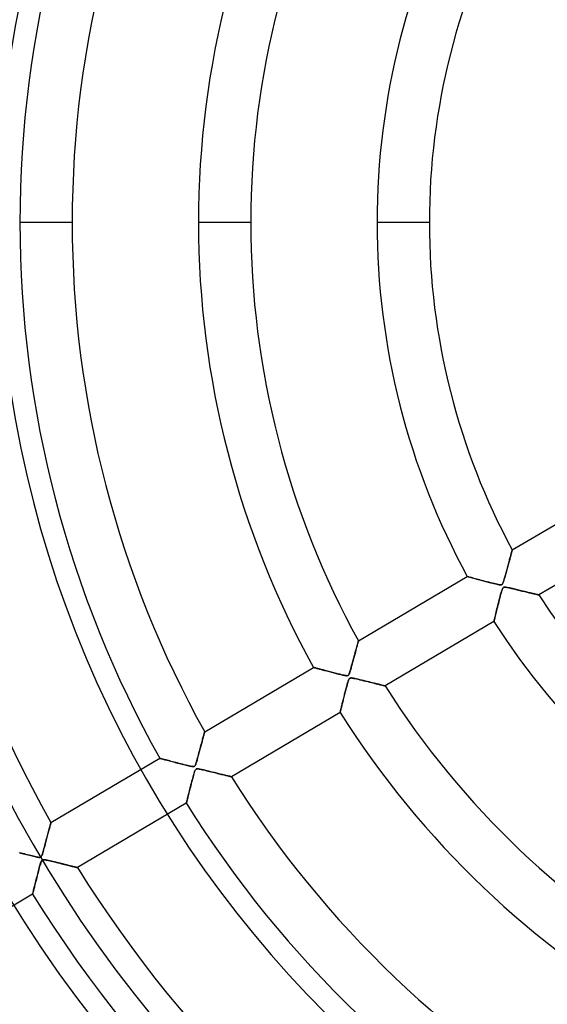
# Model space of a CAD drawing. Header units: millimetres. Extents: x -790 to 790, y -790 to 790.
# Tile 11 of 54: x -210 to -109, y -149 to 39. Entities that reach past the tile are written whole.
import ezdxf

# ---------------------------------------------------------------- set-up
doc = ezdxf.new("R2010")
doc.units = ezdxf.units.MM
doc.layers.add('HIDDEN', color=7, linetype='Continuous')
doc.layers.add('THICK', color=7, linetype='Continuous')

msp = doc.modelspace()

# ---------------------------------------------------------------- linework, layer by layer
at = {"layer": 'HIDDEN'}
for p, q in [((-199.61, 0), (-209.59, 0)), ((-199.61, 0), (-209.59, 0)), ((-165.51, 0), (-175.49, 0)), ((-165.51, 0), (-175.49, 0)), ((-131.41, 0), (-141.39, 0)), ((-131.41, 0), (-141.39, 0)), ((-115.57, -62.54), (-94.79, -50.25)), ((-89.7, -58.86), (-110.48, -71.15)), ((-115.98, -64), (-115.93, -63.82)), ((-115.92, -63.79), (-115.97, -63.97)), ((-115.93, -63.82), (-115.88, -63.65)), ((-115.87, -63.62), (-115.92, -63.79)), ((-115.88, -63.65), (-115.84, -63.49)), ((-115.83, -63.46), (-115.87, -63.62)), ((-115.84, -63.49), (-115.8, -63.34)), ((-115.79, -63.31), (-115.83, -63.46)), ((-115.8, -63.34), (-115.76, -63.2)), ((-115.75, -63.17), (-115.79, -63.31)), ((-115.76, -63.2), (-115.72, -63.07)), ((-115.71, -63.05), (-115.75, -63.17)), ((-115.72, -63.07), (-115.69, -62.95)), ((-115.68, -62.93), (-115.71, -63.05)), ((-115.69, -62.95), (-115.66, -62.85)), ((-115.65, -62.83), (-115.68, -62.93)), ((-115.66, -62.85), (-115.63, -62.76)), ((-115.63, -62.74), (-115.65, -62.83)), ((-115.61, -62.67), (-115.63, -62.74)), ((-115.63, -62.76), (-115.61, -62.68)), ((-115.59, -62.61), (-115.61, -62.67)), ((-115.61, -62.68), (-115.6, -62.62)), ((-115.6, -62.62), (-115.58, -62.58)), ((-115.58, -62.57), (-115.59, -62.61)), ((-115.57, -62.54), (-115.58, -62.55)), ((-115.58, -62.55), (-115.57, -62.54)), ((-115.58, -62.55), (-115.58, -62.57)), ((-115.58, -62.58), (-115.58, -62.55)), ((-116.51, -65.94), (-116.44, -65.7)), ((-116.42, -65.64), (-116.49, -65.87)), ((-116.44, -65.7), (-116.37, -65.46)), ((-116.36, -65.41), (-116.42, -65.64)), ((-116.37, -65.46), (-116.31, -65.23)), ((-116.3, -65.19), (-116.36, -65.41)), ((-116.31, -65.23), (-116.25, -65)), ((-116.24, -64.97), (-116.3, -65.19)), ((-116.25, -65), (-116.19, -64.78)), ((-116.18, -64.76), (-116.24, -64.97)), ((-116.19, -64.78), (-116.13, -64.57)), ((-116.13, -64.55), (-116.18, -64.76)), ((-116.07, -64.35), (-116.13, -64.55)), ((-116.13, -64.57), (-116.08, -64.37)), ((-116.08, -64.37), (-116.03, -64.18)), ((-116.02, -64.16), (-116.07, -64.35)), ((-116.03, -64.18), (-115.98, -64)), ((-115.97, -63.97), (-116.02, -64.16)), ((-144.94, -79.91), (-124.17, -67.62)), ((-124.15, -67.63), (-124.17, -67.62)), ((-124.17, -67.62), (-124.15, -67.63)), ((-124.1, -67.64), (-124.15, -67.63)), ((-124.15, -67.63), (-124.09, -67.65)), ((-124.01, -67.67), (-124.1, -67.64)), ((-124.09, -67.65), (-123.99, -67.67)), ((-123.89, -67.7), (-124.01, -67.67)), ((-123.99, -67.67), (-123.85, -67.71)), ((-123.74, -67.74), (-123.89, -67.7)), ((-123.85, -67.71), (-123.68, -67.76)), ((-116.95, -67.57), (-117.02, -67.82)), ((-117, -67.75), (-116.94, -67.55)), ((-116.88, -67.32), (-116.95, -67.57)), ((-116.94, -67.55), (-116.89, -67.35)), ((-116.89, -67.35), (-116.83, -67.13)), ((-116.81, -67.07), (-116.88, -67.32)), ((-116.83, -67.13), (-116.77, -66.91)), ((-116.75, -66.83), (-116.81, -67.07)), ((-116.77, -66.91), (-116.7, -66.68)), ((-116.68, -66.58), (-116.75, -66.83)), ((-116.7, -66.68), (-116.64, -66.44)), ((-116.61, -66.34), (-116.68, -66.58)), ((-116.64, -66.44), (-116.57, -66.19)), ((-116.55, -66.1), (-116.61, -66.34)), ((-116.57, -66.19), (-116.51, -65.94)), ((-116.49, -65.87), (-116.55, -66.1)), ((-123.57, -67.79), (-123.74, -67.74)), ((-123.68, -67.76), (-123.48, -67.81)), ((-123.37, -67.84), (-123.57, -67.79)), ((-123.48, -67.81), (-123.25, -67.88)), ((-123.15, -67.9), (-123.37, -67.84)), ((-123.25, -67.88), (-122.99, -67.95)), ((-122.91, -67.97), (-123.15, -67.9)), ((-122.99, -67.95), (-122.71, -68.02)), ((-122.65, -68.04), (-122.91, -67.97)), ((-122.71, -68.02), (-122.41, -68.1)), ((-122.37, -68.11), (-122.65, -68.04)), ((-122.41, -68.1), (-122.09, -68.19)), ((-122.07, -68.19), (-122.37, -68.11)), ((-122.09, -68.19), (-121.75, -68.28)), ((-121.76, -68.28), (-122.07, -68.19)), ((-121.42, -68.37), (-121.76, -68.28)), ((-121.75, -68.28), (-121.4, -68.37)), ((-121.07, -68.46), (-121.42, -68.37)), ((-121.4, -68.37), (-121.05, -68.47)), ((-120.72, -68.55), (-121.07, -68.46)), ((-121.05, -68.47), (-120.7, -68.56)), ((-120.37, -68.64), (-120.72, -68.55)), ((-120.7, -68.56), (-120.35, -68.65)), ((-120.02, -68.73), (-120.37, -68.64)), ((-120.35, -68.65), (-120.01, -68.74)), ((-119.68, -68.82), (-120.02, -68.73)), ((-120.01, -68.74), (-119.68, -68.82)), ((-119.36, -68.9), (-119.68, -68.82)), ((-119.68, -68.82), (-119.37, -68.9)), ((-119.37, -68.9), (-119.07, -68.97)), ((-119.04, -68.98), (-119.36, -68.9)), ((-119.07, -68.97), (-118.79, -69.04)), ((-118.75, -69.05), (-119.04, -68.98)), ((-118.79, -69.04), (-118.53, -69.1)), ((-118.48, -69.11), (-118.75, -69.05)), ((-118.53, -69.1), (-118.3, -69.15)), ((-118.24, -69.16), (-118.48, -69.11)), ((-118.3, -69.15), (-118.09, -69.19)), ((-118.04, -69.19), (-118.24, -69.16)), ((-118.09, -69.19), (-117.92, -69.21)), ((-117.87, -69.21), (-118.04, -69.19)), ((-117.92, -69.21), (-117.79, -69.21)), ((-117.72, -69.21), (-117.87, -69.21)), ((-117.79, -69.21), (-117.68, -69.2)), ((-117.6, -69.18), (-117.72, -69.21)), ((-117.68, -69.2), (-117.6, -69.18)), ((-117.52, -69.13), (-117.6, -69.18)), ((-117.6, -69.18), (-117.53, -69.14)), ((-117.53, -69.14), (-117.47, -69.08)), ((-117.44, -69.04), (-117.52, -69.13)), ((-117.47, -69.08), (-117.42, -69)), ((-117.38, -68.92), (-117.44, -69.04)), ((-117.42, -69), (-117.36, -68.89)), ((-117.31, -68.75), (-117.38, -68.92)), ((-117.36, -68.89), (-117.31, -68.77)), ((-117.23, -68.55), (-117.31, -68.75)), ((-117.31, -68.77), (-117.26, -68.64)), ((-117.26, -68.64), (-117.22, -68.51)), ((-117.16, -68.32), (-117.23, -68.55)), ((-117.22, -68.51), (-117.18, -68.39)), ((-117.18, -68.39), (-117.14, -68.25)), ((-117.09, -68.07), (-117.16, -68.32)), ((-117.14, -68.25), (-117.1, -68.1)), ((-117.1, -68.1), (-117.05, -67.93)), ((-117.02, -67.82), (-117.09, -68.07)), ((-117.05, -67.93), (-117, -67.75)), ((-117.88, -71.4), (-117.96, -71.72)), ((-117.96, -71.72), (-117.88, -71.41)), ((-117.8, -71.09), (-117.88, -71.4)), ((-117.88, -71.41), (-117.8, -71.11)), ((-117.72, -70.8), (-117.8, -71.09)), ((-117.8, -71.11), (-117.73, -70.83)), ((-117.73, -70.83), (-117.65, -70.58)), ((-117.64, -70.53), (-117.72, -70.8)), ((-117.65, -70.58), (-117.59, -70.35)), ((-117.57, -70.3), (-117.64, -70.53)), ((-117.59, -70.35), (-117.52, -70.15)), ((-117.5, -70.1), (-117.57, -70.3)), ((-117.52, -70.15), (-117.46, -69.99)), ((-117.43, -69.94), (-117.5, -70.1)), ((-117.46, -69.99), (-117.4, -69.87)), ((-117.36, -69.82), (-117.43, -69.94)), ((-117.4, -69.87), (-117.34, -69.79)), ((-117.28, -69.73), (-117.36, -69.82)), ((-117.34, -69.79), (-117.28, -69.73)), ((-117.19, -69.68), (-117.28, -69.73)), ((-117.28, -69.73), (-117.21, -69.69)), ((-117.21, -69.69), (-117.13, -69.66)), ((-117.08, -69.66), (-117.19, -69.68)), ((-117.13, -69.66), (-117.03, -69.65)), ((-116.94, -69.65), (-117.08, -69.66)), ((-117.03, -69.65), (-116.91, -69.66)), ((-116.76, -69.67), (-116.94, -69.65)), ((-116.91, -69.66), (-116.78, -69.67)), ((-116.78, -69.67), (-116.64, -69.69)), ((-116.55, -69.71), (-116.76, -69.67)), ((-116.64, -69.69), (-116.51, -69.72)), ((-116.31, -69.76), (-116.55, -69.71)), ((-116.51, -69.72), (-116.38, -69.74)), ((-116.38, -69.74), (-116.24, -69.77)), ((-116.06, -69.81), (-116.31, -69.76)), ((-116.24, -69.77), (-116.09, -69.81)), ((-116.09, -69.81), (-115.91, -69.85)), ((-115.81, -69.87), (-116.06, -69.81)), ((-115.91, -69.85), (-115.73, -69.89)), ((-115.55, -69.93), (-115.81, -69.87)), ((-115.73, -69.89), (-115.53, -69.93)), ((-115.3, -69.99), (-115.55, -69.93)), ((-115.53, -69.93), (-115.33, -69.98)), ((-115.33, -69.98), (-115.11, -70.04)), ((-115.05, -70.05), (-115.3, -69.99)), ((-115.11, -70.04), (-114.89, -70.09)), ((-114.8, -70.11), (-115.05, -70.05)), ((-114.89, -70.09), (-114.65, -70.15)), ((-114.56, -70.17), (-114.8, -70.11)), ((-114.65, -70.15), (-114.41, -70.21)), ((-114.32, -70.23), (-114.56, -70.17)), ((-114.41, -70.21), (-114.16, -70.27)), ((-114.07, -70.29), (-114.32, -70.23)), ((-114.16, -70.27), (-113.91, -70.33)), ((-113.84, -70.34), (-114.07, -70.29)), ((-113.91, -70.33), (-113.67, -70.39)), ((-113.61, -70.4), (-113.84, -70.34)), ((-113.67, -70.39), (-113.43, -70.44)), ((-113.38, -70.46), (-113.61, -70.4)), ((-113.43, -70.44), (-113.19, -70.5)), ((-113.15, -70.51), (-113.38, -70.46)), ((-113.19, -70.5), (-112.97, -70.56)), ((-112.93, -70.56), (-113.15, -70.51)), ((-112.97, -70.56), (-112.75, -70.61)), ((-112.72, -70.62), (-112.93, -70.56)), ((-112.75, -70.61), (-112.53, -70.66)), ((-112.51, -70.67), (-112.72, -70.62)), ((-112.53, -70.66), (-112.33, -70.71)), ((-112.31, -70.71), (-112.51, -70.67)), ((-112.33, -70.71), (-112.14, -70.76)), ((-112.11, -70.76), (-112.31, -70.71)), ((-112.14, -70.76), (-111.95, -70.8)), ((-111.92, -70.81), (-112.11, -70.76)), ((-111.95, -70.8), (-111.77, -70.84)), ((-111.74, -70.85), (-111.92, -70.81)), ((-111.77, -70.84), (-111.6, -70.88)), ((-111.57, -70.89), (-111.74, -70.85)), ((-111.6, -70.88), (-111.44, -70.92)), ((-111.41, -70.93), (-111.57, -70.89)), ((-111.44, -70.92), (-111.29, -70.96)), ((-111.26, -70.96), (-111.41, -70.93)), ((-111.29, -70.96), (-111.15, -70.99)), ((-111.12, -71), (-111.26, -70.96)), ((-111.15, -70.99), (-111.02, -71.02)), ((-110.99, -71.03), (-111.12, -71)), ((-111.02, -71.02), (-110.9, -71.05)), ((-110.88, -71.06), (-110.99, -71.03)), ((-110.9, -71.05), (-110.79, -71.07)), ((-110.77, -71.08), (-110.88, -71.06)), ((-110.79, -71.07), (-110.7, -71.1)), ((-110.69, -71.1), (-110.77, -71.08)), ((-110.7, -71.1), (-110.63, -71.11)), ((-110.61, -71.12), (-110.69, -71.1)), ((-110.63, -71.11), (-110.56, -71.13)), ((-110.56, -71.13), (-110.61, -71.12)), ((-110.56, -71.13), (-110.52, -71.14)), ((-110.52, -71.14), (-110.56, -71.13)), ((-110.52, -71.14), (-110.49, -71.15)), ((-110.49, -71.15), (-110.52, -71.14)), ((-110.49, -71.15), (-110.48, -71.15)), ((-110.48, -71.15), (-110.49, -71.15)), ((-118.32, -73.12), (-118.41, -73.47)), ((-118.4, -73.45), (-118.31, -73.09)), ((-118.23, -72.76), (-118.32, -73.12)), ((-118.31, -73.09), (-118.22, -72.74)), ((-118.14, -72.41), (-118.23, -72.76)), ((-118.22, -72.74), (-118.14, -72.39)), ((-118.14, -72.39), (-118.05, -72.05)), ((-118.05, -72.06), (-118.14, -72.41)), ((-118.05, -72.05), (-117.96, -71.72)), ((-117.96, -71.72), (-118.05, -72.06)), ((-118.83, -75.2), (-118.88, -75.42)), ((-118.86, -75.3), (-118.79, -75.04)), ((-118.77, -74.96), (-118.83, -75.2)), ((-118.79, -75.04), (-118.72, -74.76)), ((-118.71, -74.7), (-118.77, -74.96)), ((-118.72, -74.76), (-118.65, -74.46)), ((-118.64, -74.42), (-118.71, -74.7)), ((-118.65, -74.46), (-118.57, -74.14)), ((-118.57, -74.12), (-118.64, -74.42)), ((-118.57, -74.14), (-118.49, -73.8)), ((-118.49, -73.8), (-118.57, -74.12)), ((-118.49, -73.8), (-118.4, -73.45)), ((-118.41, -73.47), (-118.49, -73.8)), ((-119.08, -76.23), (-139.85, -88.52)), ((-119.08, -76.23), (-119.07, -76.21)), ((-119.07, -76.21), (-119.08, -76.23)), ((-119.07, -76.21), (-119.06, -76.15)), ((-119.06, -76.16), (-119.07, -76.21)), ((-119.06, -76.15), (-119.04, -76.05)), ((-119.04, -76.07), (-119.06, -76.16)), ((-119.04, -76.05), (-119, -75.91)), ((-119.01, -75.95), (-119.04, -76.07)), ((-118.98, -75.8), (-119.01, -75.95)), ((-119, -75.91), (-118.96, -75.74)), ((-118.93, -75.63), (-118.98, -75.8)), ((-118.96, -75.74), (-118.91, -75.54)), ((-118.88, -75.42), (-118.93, -75.63)), ((-118.91, -75.54), (-118.86, -75.3)), ((-145.26, -81.06), (-145.19, -80.84)), ((-145.16, -80.71), (-145.22, -80.93)), ((-145.19, -80.84), (-145.14, -80.63)), ((-145.1, -80.51), (-145.16, -80.71)), ((-145.14, -80.63), (-145.09, -80.45)), ((-145.06, -80.33), (-145.1, -80.51)), ((-145.09, -80.45), (-145.05, -80.29)), ((-145.02, -80.18), (-145.06, -80.33)), ((-145.05, -80.29), (-145.01, -80.16)), ((-144.98, -80.06), (-145.02, -80.18)), ((-145.01, -80.16), (-144.98, -80.05)), ((-144.98, -80.05), (-144.96, -79.97)), ((-144.96, -79.98), (-144.98, -80.06)), ((-144.95, -79.93), (-144.96, -79.98)), ((-144.96, -79.97), (-144.95, -79.93)), ((-144.94, -79.91), (-144.95, -79.93)), ((-144.95, -79.93), (-144.94, -79.91)), ((-145.68, -82.64), (-145.77, -82.97)), ((-145.74, -82.85), (-145.65, -82.51)), ((-145.6, -82.32), (-145.68, -82.64)), ((-145.65, -82.51), (-145.56, -82.19)), ((-145.51, -82.01), (-145.6, -82.32)), ((-145.56, -82.19), (-145.48, -81.88)), ((-145.43, -81.72), (-145.51, -82.01)), ((-145.48, -81.88), (-145.4, -81.59)), ((-145.36, -81.44), (-145.43, -81.72)), ((-145.4, -81.59), (-145.32, -81.32)), ((-145.29, -81.18), (-145.36, -81.44)), ((-145.32, -81.32), (-145.26, -81.06)), ((-145.22, -80.93), (-145.29, -81.18)), ((-146.24, -84.7), (-146.14, -84.33)), ((-146.15, -84.36), (-146.24, -84.72)), ((-146.05, -84), (-146.15, -84.36)), ((-146.14, -84.33), (-146.03, -83.95)), ((-145.95, -83.65), (-146.05, -84)), ((-146.03, -83.95), (-145.93, -83.57)), ((-145.86, -83.3), (-145.95, -83.65)), ((-145.93, -83.57), (-145.83, -83.2)), ((-145.77, -82.97), (-145.86, -83.3)), ((-145.83, -83.2), (-145.74, -82.85)), ((-174.3, -97.27), (-153.54, -84.99)), ((-153.53, -84.99), (-153.54, -84.99)), ((-153.54, -84.99), (-153.53, -84.99)), ((-153.5, -85), (-153.53, -84.99)), ((-153.53, -84.99), (-153.5, -85)), ((-153.46, -85.01), (-153.5, -85)), ((-153.5, -85), (-153.46, -85.01)), ((-153.39, -85.03), (-153.46, -85.01)), ((-153.46, -85.01), (-153.4, -85.03)), ((-153.4, -85.03), (-153.33, -85.05)), ((-153.32, -85.05), (-153.39, -85.03)), ((-153.33, -85.05), (-153.24, -85.07)), ((-153.23, -85.08), (-153.32, -85.05)), ((-153.24, -85.07), (-153.13, -85.1)), ((-153.12, -85.1), (-153.23, -85.08)), ((-153.13, -85.1), (-153.01, -85.13)), ((-153, -85.14), (-153.12, -85.1)), ((-153.01, -85.13), (-152.88, -85.17)), ((-152.87, -85.17), (-153, -85.14)), ((-152.88, -85.17), (-152.73, -85.21)), ((-152.73, -85.21), (-152.87, -85.17)), ((-152.58, -85.25), (-152.73, -85.21)), ((-152.73, -85.21), (-152.58, -85.25)), ((-152.42, -85.29), (-152.58, -85.25)), ((-152.58, -85.25), (-152.41, -85.3)), ((-152.26, -85.34), (-152.42, -85.29)), ((-152.41, -85.3), (-152.23, -85.34)), ((-152.08, -85.38), (-152.26, -85.34)), ((-152.23, -85.34), (-152.04, -85.39)), ((-151.9, -85.43), (-152.08, -85.38)), ((-152.04, -85.39), (-151.85, -85.44)), ((-151.7, -85.48), (-151.9, -85.43)), ((-151.85, -85.44), (-151.65, -85.5)), ((-151.5, -85.54), (-151.7, -85.48)), ((-151.65, -85.5), (-151.44, -85.55)), ((-151.29, -85.59), (-151.5, -85.54)), ((-151.44, -85.55), (-151.22, -85.61)), ((-151.07, -85.65), (-151.29, -85.59)), ((-151.22, -85.61), (-151, -85.67)), ((-150.84, -85.71), (-151.07, -85.65)), ((-151, -85.67), (-150.77, -85.73)), ((-150.61, -85.77), (-150.84, -85.71)), ((-150.77, -85.73), (-150.54, -85.79)), ((-150.37, -85.84), (-150.61, -85.77)), ((-150.54, -85.79), (-150.31, -85.85)), ((-150.12, -85.9), (-150.37, -85.84)), ((-150.31, -85.85), (-150.08, -85.91)), ((-149.87, -85.96), (-150.12, -85.9)), ((-150.08, -85.91), (-149.85, -85.97)), ((-149.63, -86.03), (-149.87, -85.96)), ((-149.85, -85.97), (-149.62, -86.03)), ((-149.39, -86.09), (-149.63, -86.03)), ((-149.62, -86.03), (-149.4, -86.09)), ((-149.4, -86.09), (-149.17, -86.14)), ((-149.16, -86.15), (-149.39, -86.09)), ((-149.17, -86.14), (-148.96, -86.2)), ((-148.93, -86.2), (-149.16, -86.15)), ((-148.96, -86.2), (-148.74, -86.25)), ((-148.72, -86.26), (-148.93, -86.2)), ((-148.74, -86.25), (-148.54, -86.3)), ((-148.52, -86.31), (-148.72, -86.26)), ((-148.54, -86.3), (-148.34, -86.35)), ((-148.32, -86.35), (-148.52, -86.31)), ((-148.34, -86.35), (-148.14, -86.4)), ((-148.15, -86.4), (-148.32, -86.35)), ((-147.98, -86.44), (-148.15, -86.4)), ((-148.14, -86.4), (-147.96, -86.44)), ((-147.83, -86.47), (-147.98, -86.44)), ((-147.96, -86.44), (-147.78, -86.48)), ((-147.69, -86.5), (-147.83, -86.47)), ((-147.78, -86.48), (-147.62, -86.51)), ((-147.56, -86.52), (-147.69, -86.5)), ((-147.62, -86.51), (-147.48, -86.54)), ((-147.42, -86.55), (-147.56, -86.52)), ((-147.48, -86.54), (-147.35, -86.56)), ((-147.01, -86.56), (-146.93, -86.53)), ((-146.9, -86.51), (-146.97, -86.55)), ((-146.93, -86.53), (-146.87, -86.48)), ((-146.83, -86.45), (-146.9, -86.51)), ((-146.87, -86.48), (-146.81, -86.41)), ((-146.77, -86.37), (-146.83, -86.45)), ((-146.81, -86.41), (-146.75, -86.32)), ((-146.71, -86.25), (-146.77, -86.37)), ((-146.75, -86.32), (-146.69, -86.2)), ((-146.65, -86.09), (-146.71, -86.25)), ((-146.69, -86.2), (-146.63, -86.04)), ((-146.58, -85.89), (-146.65, -86.09)), ((-146.63, -86.04), (-146.57, -85.85)), ((-146.5, -85.65), (-146.58, -85.89)), ((-146.57, -85.85), (-146.5, -85.62)), ((-146.5, -85.62), (-146.42, -85.34)), ((-146.42, -85.37), (-146.5, -85.65)), ((-146.42, -85.34), (-146.33, -85.03)), ((-146.34, -85.05), (-146.42, -85.37)), ((-146.24, -84.72), (-146.34, -85.05)), ((-146.33, -85.03), (-146.24, -84.7)), ((-147.29, -86.56), (-147.42, -86.55)), ((-147.35, -86.56), (-147.22, -86.57)), ((-147.16, -86.57), (-147.29, -86.56)), ((-147.22, -86.57), (-147.11, -86.57)), ((-147.19, -88.59), (-147.13, -88.39)), ((-147.13, -88.38), (-147.18, -88.57)), ((-147.06, -86.57), (-147.16, -86.57)), ((-147.13, -88.39), (-147.08, -88.19)), ((-147.08, -88.2), (-147.13, -88.38)), ((-147.11, -86.57), (-147.01, -86.56)), ((-147.08, -88.19), (-147.03, -88.01)), ((-147.03, -88.04), (-147.08, -88.2)), ((-146.97, -86.55), (-147.06, -86.57)), ((-147.03, -88.01), (-146.98, -87.84)), ((-146.99, -87.89), (-147.03, -88.04)), ((-146.95, -87.76), (-146.99, -87.89)), ((-146.98, -87.84), (-146.93, -87.69)), ((-146.91, -87.63), (-146.95, -87.76)), ((-146.93, -87.69), (-146.88, -87.55)), ((-146.86, -87.49), (-146.91, -87.63)), ((-146.88, -87.55), (-146.84, -87.42)), ((-146.81, -87.36), (-146.86, -87.49)), ((-146.84, -87.42), (-146.79, -87.31)), ((-146.76, -87.25), (-146.81, -87.36)), ((-146.79, -87.31), (-146.73, -87.21)), ((-146.7, -87.16), (-146.76, -87.25)), ((-146.73, -87.21), (-146.67, -87.13)), ((-146.64, -87.1), (-146.7, -87.16)), ((-146.67, -87.13), (-146.61, -87.07)), ((-146.58, -87.05), (-146.64, -87.1)), ((-146.61, -87.07), (-146.54, -87.04)), ((-146.49, -87.02), (-146.58, -87.05)), ((-146.54, -87.04), (-146.45, -87.02)), ((-146.39, -87.01), (-146.49, -87.02)), ((-146.45, -87.02), (-146.34, -87.01)), ((-146.26, -87.01), (-146.39, -87.01)), ((-146.34, -87.01), (-146.21, -87.02)), ((-146.09, -87.03), (-146.26, -87.01)), ((-146.21, -87.02), (-146.04, -87.04)), ((-145.88, -87.07), (-146.09, -87.03)), ((-146.04, -87.04), (-145.84, -87.08)), ((-145.63, -87.12), (-145.88, -87.07)), ((-145.84, -87.08), (-145.6, -87.13)), ((-145.35, -87.19), (-145.63, -87.12)), ((-145.6, -87.13), (-145.32, -87.19)), ((-145.03, -87.26), (-145.35, -87.19)), ((-145.32, -87.19), (-145.01, -87.26)), ((-144.69, -87.34), (-145.03, -87.26)), ((-145.01, -87.26), (-144.67, -87.35)), ((-144.33, -87.43), (-144.69, -87.34)), ((-144.67, -87.35), (-144.3, -87.44)), ((-143.97, -87.52), (-144.33, -87.43)), ((-144.3, -87.44), (-143.92, -87.53)), ((-143.62, -87.6), (-143.97, -87.52)), ((-143.92, -87.53), (-143.54, -87.62)), ((-143.27, -87.69), (-143.62, -87.6)), ((-143.54, -87.62), (-143.17, -87.71)), ((-142.93, -87.77), (-143.27, -87.69)), ((-143.17, -87.71), (-142.81, -87.8)), ((-142.6, -87.85), (-142.93, -87.77)), ((-142.81, -87.8), (-142.47, -87.88)), ((-142.28, -87.93), (-142.6, -87.85)), ((-142.47, -87.88), (-142.14, -87.96)), ((-141.97, -88), (-142.28, -87.93)), ((-142.14, -87.96), (-141.83, -88.04)), ((-141.67, -88.08), (-141.97, -88)), ((-141.83, -88.04), (-141.54, -88.11)), ((-141.39, -88.14), (-141.67, -88.08)), ((-141.54, -88.11), (-141.27, -88.18)), ((-141.13, -88.21), (-141.39, -88.14)), ((-141.27, -88.18), (-141.02, -88.24)), ((-140.88, -88.27), (-141.13, -88.21)), ((-141.02, -88.24), (-140.79, -88.29)), ((-140.65, -88.32), (-140.88, -88.27)), ((-140.79, -88.29), (-140.58, -88.34)), ((-140.45, -88.37), (-140.65, -88.32)), ((-140.58, -88.34), (-140.4, -88.39)), ((-140.27, -88.42), (-140.45, -88.37)), ((-140.4, -88.39), (-140.24, -88.42)), ((-140.13, -88.45), (-140.27, -88.42)), ((-147.6, -90.17), (-147.66, -90.42)), ((-147.64, -90.36), (-147.59, -90.13)), ((-147.53, -89.92), (-147.6, -90.17)), ((-147.59, -90.13), (-147.53, -89.9)), ((-147.53, -89.9), (-147.47, -89.67)), ((-147.47, -89.68), (-147.53, -89.92)), ((-147.47, -89.67), (-147.41, -89.44)), ((-147.41, -89.44), (-147.47, -89.68)), ((-147.35, -89.21), (-147.41, -89.44)), ((-147.41, -89.44), (-147.35, -89.22)), ((-147.29, -88.98), (-147.35, -89.21)), ((-147.35, -89.22), (-147.3, -89.01)), ((-147.3, -89.01), (-147.24, -88.79)), ((-147.23, -88.77), (-147.29, -88.98)), ((-147.24, -88.79), (-147.19, -88.59)), ((-147.18, -88.57), (-147.23, -88.77)), ((-140.24, -88.42), (-140.1, -88.46)), ((-140.01, -88.48), (-140.13, -88.45)), ((-140.1, -88.46), (-140, -88.48)), ((-139.92, -88.5), (-140.01, -88.48)), ((-140, -88.48), (-139.92, -88.5)), ((-139.92, -88.5), (-139.87, -88.51)), ((-139.87, -88.51), (-139.92, -88.5)), ((-139.87, -88.51), (-139.85, -88.52)), ((-139.85, -88.52), (-139.87, -88.51)), ((-148.09, -92.14), (-148.13, -92.31)), ((-148.12, -92.29), (-148.08, -92.1)), ((-148.04, -91.95), (-148.09, -92.14)), ((-148.08, -92.1), (-148.03, -91.9)), ((-147.99, -91.75), (-148.04, -91.95)), ((-148.03, -91.9), (-147.98, -91.7)), ((-147.94, -91.55), (-147.99, -91.75)), ((-147.98, -91.7), (-147.93, -91.49)), ((-147.89, -91.34), (-147.94, -91.55)), ((-147.93, -91.49), (-147.87, -91.27)), ((-147.84, -91.12), (-147.89, -91.34)), ((-147.87, -91.27), (-147.82, -91.05)), ((-147.78, -90.89), (-147.84, -91.12)), ((-147.82, -91.05), (-147.76, -90.82)), ((-147.72, -90.66), (-147.78, -90.89)), ((-147.76, -90.82), (-147.7, -90.59)), ((-147.66, -90.42), (-147.72, -90.66)), ((-147.7, -90.59), (-147.64, -90.36)), ((-148.45, -93.6), (-169.21, -105.88)), ((-148.45, -93.6), (-148.44, -93.59)), ((-148.44, -93.59), (-148.45, -93.6)), ((-148.44, -93.56), (-148.43, -93.52)), ((-148.43, -93.52), (-148.44, -93.56)), ((-148.44, -93.59), (-148.44, -93.56)), ((-148.44, -93.56), (-148.44, -93.59)), ((-148.43, -93.52), (-148.41, -93.46)), ((-148.41, -93.46), (-148.43, -93.52)), ((-148.39, -93.38), (-148.41, -93.46)), ((-148.41, -93.46), (-148.39, -93.39)), ((-148.37, -93.29), (-148.39, -93.38)), ((-148.39, -93.39), (-148.37, -93.3)), ((-148.34, -93.18), (-148.37, -93.29)), ((-148.37, -93.3), (-148.35, -93.19)), ((-148.35, -93.19), (-148.32, -93.07)), ((-148.31, -93.06), (-148.34, -93.18)), ((-148.32, -93.07), (-148.28, -92.94)), ((-148.28, -92.93), (-148.31, -93.06)), ((-148.28, -92.94), (-148.25, -92.79)), ((-148.25, -92.79), (-148.28, -92.93)), ((-148.25, -92.79), (-148.21, -92.63)), ((-148.21, -92.64), (-148.25, -92.79)), ((-148.21, -92.63), (-148.17, -92.47)), ((-148.17, -92.48), (-148.21, -92.64)), ((-148.17, -92.47), (-148.12, -92.29)), ((-148.13, -92.31), (-148.17, -92.48)), ((-174.49, -97.96), (-174.45, -97.81)), ((-174.45, -97.82), (-174.49, -97.96)), ((-174.45, -97.81), (-174.41, -97.67)), ((-174.42, -97.7), (-174.45, -97.82)), ((-174.39, -97.59), (-174.42, -97.7)), ((-174.41, -97.67), (-174.38, -97.55)), ((-174.36, -97.5), (-174.39, -97.59)), ((-174.38, -97.55), (-174.35, -97.46)), ((-174.34, -97.42), (-174.36, -97.5)), ((-174.35, -97.46), (-174.33, -97.38)), ((-174.33, -97.36), (-174.34, -97.42)), ((-174.31, -97.31), (-174.33, -97.36)), ((-174.33, -97.38), (-174.32, -97.32)), ((-174.32, -97.32), (-174.31, -97.29)), ((-174.3, -97.27), (-174.31, -97.28)), ((-174.31, -97.29), (-174.3, -97.27)), ((-174.31, -97.28), (-174.31, -97.31)), ((-175.02, -99.92), (-174.95, -99.66)), ((-174.92, -99.58), (-174.98, -99.79)), ((-174.95, -99.66), (-174.88, -99.41)), ((-174.87, -99.37), (-174.92, -99.58)), ((-174.88, -99.41), (-174.81, -99.17)), ((-174.81, -99.17), (-174.87, -99.37)), ((-174.81, -99.17), (-174.75, -98.94)), ((-174.76, -98.97), (-174.81, -99.17)), ((-174.71, -98.78), (-174.76, -98.97)), ((-174.75, -98.94), (-174.69, -98.72)), ((-174.66, -98.6), (-174.71, -98.78)), ((-174.69, -98.72), (-174.64, -98.51)), ((-174.62, -98.43), (-174.66, -98.6)), ((-174.64, -98.51), (-174.59, -98.32)), ((-174.57, -98.26), (-174.62, -98.43)), ((-174.59, -98.32), (-174.54, -98.13)), ((-174.53, -98.1), (-174.57, -98.26)), ((-174.54, -98.13), (-174.49, -97.96)), ((-174.49, -97.96), (-174.53, -98.1)), ((-175.49, -101.69), (-175.41, -101.38)), ((-175.41, -101.38), (-175.47, -101.61)), ((-175.41, -101.38), (-175.33, -101.07)), ((-175.34, -101.14), (-175.41, -101.38)), ((-175.28, -100.91), (-175.34, -101.14)), ((-175.33, -101.07), (-175.24, -100.77)), ((-175.22, -100.68), (-175.28, -100.91)), ((-175.24, -100.77), (-175.17, -100.48)), ((-175.16, -100.45), (-175.22, -100.68)), ((-175.17, -100.48), (-175.09, -100.2)), ((-175.1, -100.23), (-175.16, -100.45)), ((-175.04, -100.01), (-175.1, -100.23)), ((-175.09, -100.2), (-175.02, -99.92)), ((-174.98, -99.79), (-175.04, -100.01)), ((-203.66, -114.64), (-182.9, -102.36)), ((-182.89, -102.36), (-182.9, -102.36)), ((-182.9, -102.36), (-182.88, -102.36)), ((-182.85, -102.37), (-182.89, -102.36)), ((-182.88, -102.36), (-182.84, -102.37)), ((-182.8, -102.38), (-182.85, -102.37)), ((-182.84, -102.37), (-182.77, -102.39)), ((-182.72, -102.4), (-182.8, -102.38)), ((-182.77, -102.39), (-182.68, -102.41)), ((-182.62, -102.43), (-182.72, -102.4)), ((-182.68, -102.41), (-182.57, -102.44)), ((-182.51, -102.46), (-182.62, -102.43)), ((-182.57, -102.44), (-182.43, -102.48)), ((-182.38, -102.5), (-182.51, -102.46)), ((-182.43, -102.48), (-182.27, -102.52)), ((-182.23, -102.54), (-182.38, -102.5)), ((-182.27, -102.52), (-182.09, -102.57)), ((-182.06, -102.58), (-182.23, -102.54)), ((-182.09, -102.57), (-181.9, -102.62)), ((-181.87, -102.63), (-182.06, -102.58)), ((-181.9, -102.62), (-181.7, -102.68)), ((-181.67, -102.68), (-181.87, -102.63)), ((-181.7, -102.68), (-181.48, -102.73)), ((-181.45, -102.74), (-181.67, -102.68)), ((-181.48, -102.73), (-181.24, -102.8)), ((-181.22, -102.8), (-181.45, -102.74)), ((-181.24, -102.8), (-181, -102.86)), ((-180.97, -102.87), (-181.22, -102.8)), ((-181, -102.86), (-180.75, -102.93)), ((-180.7, -102.94), (-180.97, -102.87)), ((-180.75, -102.93), (-180.49, -102.99)), ((-180.42, -103.01), (-180.7, -102.94)), ((-180.49, -102.99), (-180.23, -103.06)), ((-180.13, -103.09), (-180.42, -103.01)), ((-180.23, -103.06), (-179.96, -103.14)), ((-179.83, -103.17), (-180.13, -103.09)), ((-179.96, -103.14), (-179.68, -103.21)), ((-179.52, -103.25), (-179.83, -103.17)), ((-179.68, -103.21), (-179.41, -103.28)), ((-179.2, -103.33), (-179.52, -103.25)), ((-179.41, -103.28), (-179.14, -103.35)), ((-178.88, -103.41), (-179.2, -103.33)), ((-179.14, -103.35), (-178.87, -103.42)), ((-178.55, -103.5), (-178.88, -103.41)), ((-178.87, -103.42), (-178.6, -103.48)), ((-176.02, -103.49), (-175.97, -103.36)), ((-175.97, -103.38), (-176.02, -103.51)), ((-175.97, -103.36), (-175.91, -103.19)), ((-175.93, -103.23), (-175.97, -103.38)), ((-175.88, -103.08), (-175.93, -103.23)), ((-175.91, -103.19), (-175.85, -103)), ((-175.83, -102.91), (-175.88, -103.08)), ((-175.85, -103), (-175.79, -102.78)), ((-175.77, -102.72), (-175.83, -102.91)), ((-175.79, -102.78), (-175.72, -102.54)), ((-175.72, -102.53), (-175.77, -102.72)), ((-175.72, -102.54), (-175.65, -102.27)), ((-175.66, -102.31), (-175.72, -102.53)), ((-175.6, -102.09), (-175.66, -102.31)), ((-175.65, -102.27), (-175.57, -101.99)), ((-175.53, -101.85), (-175.6, -102.09)), ((-175.57, -101.99), (-175.49, -101.69)), ((-175.47, -101.61), (-175.53, -101.85)), ((-178.6, -103.48), (-178.34, -103.55)), ((-178.21, -103.58), (-178.55, -103.5)), ((-178.34, -103.55), (-178.08, -103.61)), ((-177.87, -103.67), (-178.21, -103.58)), ((-178.08, -103.61), (-177.83, -103.68)), ((-177.55, -103.74), (-177.87, -103.67)), ((-177.83, -103.68), (-177.59, -103.73)), ((-177.59, -103.73), (-177.36, -103.79)), ((-177.27, -103.81), (-177.55, -103.74)), ((-177.36, -103.79), (-177.15, -103.83)), ((-177.02, -103.86), (-177.27, -103.81)), ((-177.15, -103.83), (-176.96, -103.87)), ((-176.8, -103.9), (-177.02, -103.86)), ((-176.96, -103.87), (-176.79, -103.9)), ((-176.64, -103.92), (-176.8, -103.9)), ((-176.79, -103.9), (-176.65, -103.92)), ((-176.65, -103.92), (-176.52, -103.93)), ((-176.51, -103.93), (-176.64, -103.92)), ((-176.52, -103.93), (-176.42, -103.93)), ((-176.42, -103.93), (-176.51, -103.93)), ((-176.37, -105.33), (-176.45, -105.61)), ((-176.34, -103.91), (-176.42, -103.93)), ((-176.42, -103.93), (-176.34, -103.91)), ((-176.39, -105.42), (-176.33, -105.21)), ((-176.29, -105.09), (-176.37, -105.33)), ((-176.28, -103.88), (-176.34, -103.91)), ((-176.34, -103.91), (-176.27, -103.88)), ((-176.33, -105.21), (-176.27, -105.03)), ((-176.22, -104.88), (-176.29, -105.09)), ((-176.22, -103.85), (-176.28, -103.88)), ((-176.27, -103.88), (-176.21, -103.84)), ((-176.27, -105.03), (-176.22, -104.87)), ((-176.17, -103.79), (-176.22, -103.85)), ((-176.16, -104.72), (-176.22, -104.88)), ((-176.22, -104.87), (-176.17, -104.73)), ((-176.21, -103.84), (-176.16, -103.78)), ((-176.12, -103.72), (-176.17, -103.79)), ((-176.17, -104.73), (-176.12, -104.62)), ((-176.16, -103.78), (-176.11, -103.7)), ((-176.11, -104.61), (-176.16, -104.72)), ((-176.07, -103.62), (-176.12, -103.72)), ((-176.12, -104.62), (-176.06, -104.54)), ((-176.11, -103.7), (-176.07, -103.61)), ((-176.06, -104.53), (-176.11, -104.61)), ((-176.07, -103.61), (-176.02, -103.49)), ((-176.02, -103.51), (-176.07, -103.62)), ((-176.06, -104.54), (-176.01, -104.47)), ((-176.01, -104.47), (-176.06, -104.53)), ((-176.01, -104.47), (-175.95, -104.42)), ((-175.96, -104.43), (-176.01, -104.47)), ((-175.9, -104.4), (-175.96, -104.43)), ((-175.95, -104.42), (-175.88, -104.39)), ((-175.82, -104.38), (-175.9, -104.4)), ((-175.88, -104.39), (-175.81, -104.38)), ((-175.74, -104.37), (-175.82, -104.38)), ((-175.81, -104.38), (-175.72, -104.37)), ((-175.63, -104.37), (-175.74, -104.37)), ((-175.72, -104.37), (-175.61, -104.37)), ((-175.5, -104.38), (-175.63, -104.37)), ((-175.61, -104.37), (-175.49, -104.39)), ((-175.37, -104.41), (-175.5, -104.38)), ((-175.49, -104.39), (-175.34, -104.41)), ((-175.21, -104.43), (-175.37, -104.41)), ((-175.34, -104.41), (-175.17, -104.44)), ((-175.06, -104.47), (-175.21, -104.43)), ((-175.17, -104.44), (-174.98, -104.48)), ((-174.88, -104.5), (-175.06, -104.47)), ((-174.98, -104.48), (-174.75, -104.53)), ((-174.7, -104.55), (-174.88, -104.5)), ((-174.75, -104.53), (-174.51, -104.59)), ((-174.5, -104.59), (-174.7, -104.55)), ((-174.51, -104.59), (-174.24, -104.65)), ((-174.28, -104.64), (-174.5, -104.59)), ((-174.06, -104.7), (-174.28, -104.64)), ((-174.24, -104.65), (-173.96, -104.72)), ((-173.82, -104.75), (-174.06, -104.7)), ((-173.96, -104.72), (-173.66, -104.79)), ((-173.58, -104.81), (-173.82, -104.75)), ((-173.66, -104.79), (-173.35, -104.87)), ((-173.34, -104.87), (-173.58, -104.81)), ((-173.35, -104.87), (-173.04, -104.95)), ((-173.1, -104.93), (-173.34, -104.87)), ((-172.87, -104.99), (-173.1, -104.93)), ((-173.04, -104.95), (-172.73, -105.02)), ((-172.64, -105.04), (-172.87, -104.99)), ((-172.73, -105.02), (-172.44, -105.09)), ((-172.41, -105.1), (-172.64, -105.04)), ((-172.44, -105.09), (-172.15, -105.16)), ((-172.18, -105.16), (-172.41, -105.1)), ((-171.96, -105.21), (-172.18, -105.16)), ((-172.15, -105.16), (-171.88, -105.23)), ((-171.74, -105.26), (-171.96, -105.21)), ((-171.88, -105.23), (-171.61, -105.3)), ((-171.53, -105.32), (-171.74, -105.26)), ((-171.61, -105.3), (-171.36, -105.36)), ((-171.32, -105.37), (-171.53, -105.32)), ((-176.93, -107.46), (-176.86, -107.19)), ((-176.8, -106.93), (-176.88, -107.26)), ((-176.86, -107.19), (-176.79, -106.92)), ((-176.71, -106.6), (-176.8, -106.93)), ((-176.79, -106.92), (-176.73, -106.66)), ((-176.73, -106.66), (-176.66, -106.4)), ((-176.62, -106.26), (-176.71, -106.6)), ((-176.66, -106.4), (-176.59, -106.14)), ((-176.53, -105.93), (-176.62, -106.26)), ((-176.59, -106.14), (-176.52, -105.89)), ((-176.45, -105.61), (-176.53, -105.93)), ((-176.52, -105.89), (-176.46, -105.65)), ((-176.46, -105.65), (-176.39, -105.42)), ((-171.36, -105.36), (-171.12, -105.42)), ((-171.12, -105.42), (-171.32, -105.37)), ((-171.12, -105.42), (-170.89, -105.47)), ((-170.92, -105.47), (-171.12, -105.42)), ((-170.73, -105.51), (-170.92, -105.47)), ((-170.89, -105.47), (-170.67, -105.53)), ((-170.55, -105.56), (-170.73, -105.51)), ((-170.67, -105.53), (-170.46, -105.58)), ((-170.37, -105.6), (-170.55, -105.56)), ((-170.46, -105.58), (-170.26, -105.63)), ((-170.2, -105.64), (-170.37, -105.6)), ((-170.26, -105.63), (-170.08, -105.67)), ((-170.05, -105.68), (-170.2, -105.64)), ((-170.08, -105.67), (-169.91, -105.71)), ((-169.9, -105.71), (-170.05, -105.68)), ((-169.91, -105.71), (-169.75, -105.75)), ((-169.77, -105.75), (-169.9, -105.71)), ((-169.64, -105.78), (-169.77, -105.75)), ((-169.75, -105.75), (-169.62, -105.78)), ((-169.53, -105.8), (-169.64, -105.78)), ((-169.62, -105.78), (-169.5, -105.81)), ((-169.44, -105.83), (-169.53, -105.8)), ((-169.5, -105.81), (-169.4, -105.84)), ((-169.36, -105.85), (-169.44, -105.83)), ((-169.4, -105.84), (-169.32, -105.86)), ((-169.3, -105.86), (-169.36, -105.85)), ((-169.32, -105.86), (-169.26, -105.87)), ((-169.25, -105.87), (-169.3, -105.86)), ((-169.26, -105.87), (-169.23, -105.88)), ((-169.22, -105.88), (-169.25, -105.87)), ((-169.23, -105.88), (-169.21, -105.88)), ((-169.21, -105.88), (-169.22, -105.88)), ((-177.4, -109.3), (-177.34, -109.06)), ((-177.33, -109.03), (-177.39, -109.28)), ((-177.34, -109.06), (-177.27, -108.81)), ((-177.26, -108.76), (-177.33, -109.03)), ((-177.27, -108.81), (-177.21, -108.55)), ((-177.19, -108.48), (-177.26, -108.76)), ((-177.21, -108.55), (-177.14, -108.28)), ((-177.12, -108.19), (-177.19, -108.48)), ((-177.14, -108.28), (-177.07, -108.01)), ((-177.04, -107.89), (-177.12, -108.19)), ((-177.07, -108.01), (-177, -107.74)), ((-176.96, -107.58), (-177.04, -107.89)), ((-177, -107.74), (-176.93, -107.46)), ((-176.88, -107.26), (-176.96, -107.58)), ((-177.81, -110.96), (-198.57, -123.24)), ((-177.81, -110.96), (-177.8, -110.95)), ((-177.8, -110.95), (-177.81, -110.96)), ((-177.78, -110.86), (-177.8, -110.92)), ((-177.8, -110.95), (-177.79, -110.91)), ((-177.8, -110.92), (-177.8, -110.95)), ((-177.79, -110.91), (-177.78, -110.84)), ((-177.78, -110.84), (-177.75, -110.75)), ((-177.76, -110.79), (-177.78, -110.86)), ((-177.74, -110.69), (-177.76, -110.79)), ((-177.75, -110.75), (-177.72, -110.63)), ((-177.71, -110.57), (-177.74, -110.69)), ((-177.72, -110.63), (-177.69, -110.49)), ((-177.68, -110.44), (-177.71, -110.57)), ((-177.69, -110.49), (-177.65, -110.33)), ((-177.64, -110.29), (-177.68, -110.44)), ((-177.65, -110.33), (-177.61, -110.16)), ((-177.6, -110.12), (-177.64, -110.29)), ((-177.61, -110.16), (-177.56, -109.96)), ((-177.55, -109.94), (-177.6, -110.12)), ((-177.56, -109.96), (-177.51, -109.76)), ((-177.5, -109.73), (-177.55, -109.94)), ((-177.51, -109.76), (-177.45, -109.54)), ((-177.45, -109.51), (-177.5, -109.73)), ((-177.39, -109.28), (-177.45, -109.51)), ((-177.45, -109.54), (-177.4, -109.3)), ((-203.69, -114.74), (-203.71, -114.82)), ((-203.7, -114.76), (-203.68, -114.69)), ((-203.68, -114.68), (-203.69, -114.74)), ((-203.67, -114.65), (-203.68, -114.68)), ((-203.68, -114.69), (-203.67, -114.65)), ((-203.66, -114.64), (-203.67, -114.65)), ((-203.67, -114.65), (-203.66, -114.64)), ((-204.25, -116.83), (-204.18, -116.57)), ((-204.16, -116.51), (-204.23, -116.74)), ((-204.18, -116.57), (-204.11, -116.32)), ((-204.11, -116.29), (-204.16, -116.51)), ((-204.05, -116.07), (-204.11, -116.29)), ((-204.11, -116.32), (-204.05, -116.08)), ((-204.05, -116.08), (-203.99, -115.86)), ((-203.99, -115.87), (-204.05, -116.07)), ((-203.99, -115.86), (-203.93, -115.65)), ((-203.94, -115.68), (-203.99, -115.87)), ((-203.89, -115.5), (-203.94, -115.68)), ((-203.93, -115.65), (-203.88, -115.45)), ((-203.85, -115.33), (-203.89, -115.5)), ((-203.88, -115.45), (-203.83, -115.27)), ((-203.81, -115.18), (-203.85, -115.33)), ((-203.83, -115.27), (-203.79, -115.11)), ((-203.77, -115.04), (-203.81, -115.18)), ((-203.79, -115.11), (-203.75, -114.97)), ((-203.74, -114.92), (-203.77, -115.04)), ((-203.75, -114.97), (-203.72, -114.85)), ((-203.71, -114.82), (-203.74, -114.92)), ((-203.72, -114.85), (-203.7, -114.76)), ((-204.7, -118.51), (-204.77, -118.78)), ((-204.74, -118.67), (-204.65, -118.34)), ((-204.63, -118.24), (-204.7, -118.51)), ((-204.65, -118.34), (-204.57, -118.01)), ((-204.56, -117.98), (-204.63, -118.24)), ((-204.57, -118.01), (-204.48, -117.7)), ((-204.49, -117.72), (-204.56, -117.98)), ((-204.42, -117.47), (-204.49, -117.72)), ((-204.48, -117.7), (-204.4, -117.4)), ((-204.35, -117.22), (-204.42, -117.47)), ((-204.4, -117.4), (-204.33, -117.11)), ((-204.29, -116.97), (-204.35, -117.22)), ((-204.33, -117.11), (-204.25, -116.83)), ((-204.23, -116.74), (-204.29, -116.97)), ((-209.74, -120.38), (-209.46, -120.45)), ((-205.22, -120.4), (-205.3, -120.65)), ((-205.14, -120.14), (-205.22, -120.4)), ((-205.22, -120.41), (-205.15, -120.18)), ((-205.15, -120.18), (-205.08, -119.92)), ((-205.07, -119.87), (-205.14, -120.14)), ((-205.08, -119.92), (-205, -119.64)), ((-204.99, -119.59), (-205.07, -119.87)), ((-205, -119.64), (-204.92, -119.33)), ((-204.92, -119.32), (-204.99, -119.59)), ((-204.92, -119.33), (-204.83, -119.01)), ((-204.84, -119.05), (-204.92, -119.32)), ((-204.77, -118.78), (-204.84, -119.05)), ((-204.83, -119.01), (-204.74, -118.67)), ((-209.36, -120.48), (-209.66, -120.4)), ((-209.46, -120.45), (-209.18, -120.53)), ((-209.06, -120.56), (-209.36, -120.48)), ((-209.18, -120.53), (-208.9, -120.6)), ((-208.74, -120.64), (-209.06, -120.56)), ((-208.9, -120.6), (-208.62, -120.67)), ((-208.43, -120.72), (-208.74, -120.64)), ((-208.62, -120.67), (-208.34, -120.75)), ((-208.12, -120.8), (-208.43, -120.72)), ((-208.34, -120.75), (-208.06, -120.82)), ((-207.82, -120.88), (-208.12, -120.8)), ((-208.06, -120.82), (-207.78, -120.89)), ((-207.53, -120.95), (-207.82, -120.88)), ((-207.78, -120.89), (-207.52, -120.95)), ((-207.25, -121.02), (-207.53, -120.95)), ((-207.52, -120.95), (-207.25, -121.02)), ((-206.98, -121.08), (-207.25, -121.02)), ((-207.25, -121.02), (-207, -121.08)), ((-207, -121.08), (-206.75, -121.14)), ((-206.72, -121.14), (-206.98, -121.08)), ((-206.75, -121.14), (-206.53, -121.19)), ((-206.49, -121.2), (-206.72, -121.14)), ((-206.53, -121.19), (-206.33, -121.23)), ((-206.27, -121.24), (-206.49, -121.2)), ((-206.33, -121.23), (-206.15, -121.26)), ((-206.09, -121.27), (-206.27, -121.24)), ((-206.15, -121.26), (-206, -121.28)), ((-205.94, -121.29), (-206.09, -121.27)), ((-206, -121.28), (-205.87, -121.29)), ((-205.8, -121.29), (-205.94, -121.29)), ((-205.87, -121.29), (-205.76, -121.28)), ((-205.68, -121.26), (-205.8, -121.29)), ((-205.76, -121.28), (-205.68, -121.26)), ((-205.59, -121.22), (-205.68, -121.26)), ((-205.68, -121.26), (-205.61, -121.23)), ((-205.63, -122.4), (-205.57, -122.23)), ((-205.55, -122.18), (-205.62, -122.35)), ((-205.61, -121.23), (-205.55, -121.18)), ((-205.51, -121.14), (-205.59, -121.22)), ((-205.57, -122.23), (-205.52, -122.09)), ((-205.55, -121.18), (-205.49, -121.11)), ((-205.49, -122.03), (-205.55, -122.18)), ((-205.52, -122.09), (-205.46, -121.97)), ((-205.44, -121.02), (-205.51, -121.14)), ((-205.49, -121.11), (-205.44, -121.02)), ((-205.43, -121.91), (-205.49, -122.03)), ((-205.46, -121.97), (-205.41, -121.88)), ((-205.37, -120.86), (-205.44, -121.02)), ((-205.44, -121.02), (-205.39, -120.91)), ((-205.35, -121.82), (-205.43, -121.91)), ((-205.41, -121.88), (-205.35, -121.82)), ((-205.39, -120.91), (-205.34, -120.77)), ((-205.3, -120.65), (-205.37, -120.86)), ((-205.27, -121.76), (-205.35, -121.82)), ((-205.35, -121.82), (-205.29, -121.77)), ((-205.34, -120.77), (-205.28, -120.6)), ((-205.29, -121.77), (-205.21, -121.75)), ((-205.28, -120.6), (-205.22, -120.41)), ((-205.16, -121.73), (-205.27, -121.76)), ((-205.21, -121.75), (-205.13, -121.73)), ((-205.03, -121.73), (-205.16, -121.73)), ((-205.13, -121.73), (-205.03, -121.73)), ((-205.03, -121.73), (-204.9, -121.74)), ((-204.85, -121.74), (-205.03, -121.73)), ((-204.9, -121.74), (-204.75, -121.76)), ((-204.62, -121.78), (-204.85, -121.74)), ((-204.75, -121.76), (-204.58, -121.79)), ((-204.37, -121.83), (-204.62, -121.78)), ((-204.58, -121.79), (-204.38, -121.83)), ((-204.38, -121.83), (-204.14, -121.88)), ((-204.1, -121.89), (-204.37, -121.83)), ((-204.14, -121.88), (-203.88, -121.94)), ((-203.83, -121.95), (-204.1, -121.89)), ((-203.88, -121.94), (-203.6, -122.01)), ((-203.56, -122.02), (-203.83, -121.95)), ((-203.6, -122.01), (-203.29, -122.08)), ((-203.28, -122.09), (-203.56, -122.02)), ((-203.29, -122.08), (-202.97, -122.16)), ((-203.01, -122.15), (-203.28, -122.09)), ((-202.73, -122.22), (-203.01, -122.15)), ((-202.97, -122.16), (-202.63, -122.25)), ((-202.46, -122.29), (-202.73, -122.22)), ((-202.63, -122.25), (-202.29, -122.33)), ((-206.18, -124.4), (-206.11, -124.12)), ((-206.04, -123.88), (-206.12, -124.18)), ((-206.11, -124.12), (-206.03, -123.85)), ((-205.97, -123.59), (-206.04, -123.88)), ((-206.03, -123.85), (-205.96, -123.58)), ((-205.89, -123.31), (-205.97, -123.59)), ((-205.96, -123.58), (-205.89, -123.32)), ((-205.82, -123.04), (-205.89, -123.31)), ((-205.89, -123.32), (-205.82, -123.06)), ((-205.75, -122.79), (-205.82, -123.04)), ((-205.82, -123.06), (-205.76, -122.82)), ((-205.76, -122.82), (-205.69, -122.6)), ((-205.68, -122.56), (-205.75, -122.79)), ((-205.69, -122.6), (-205.63, -122.4)), ((-205.62, -122.35), (-205.68, -122.56)), ((-202.2, -122.35), (-202.46, -122.29)), ((-202.29, -122.33), (-201.97, -122.41)), ((-201.93, -122.42), (-202.2, -122.35)), ((-201.97, -122.41), (-201.65, -122.49)), ((-201.67, -122.48), (-201.93, -122.42)), ((-201.42, -122.54), (-201.67, -122.48)), ((-201.65, -122.49), (-201.35, -122.56)), ((-201.17, -122.61), (-201.42, -122.54)), ((-201.35, -122.56), (-201.06, -122.63)), ((-200.92, -122.67), (-201.17, -122.61)), ((-201.06, -122.63), (-200.78, -122.7)), ((-200.68, -122.73), (-200.92, -122.67)), ((-200.78, -122.7), (-200.52, -122.77)), ((-200.45, -122.78), (-200.68, -122.73)), ((-200.52, -122.77), (-200.26, -122.83)), ((-200.23, -122.84), (-200.45, -122.78)), ((-200.26, -122.83), (-200.03, -122.89)), ((-200.02, -122.89), (-200.23, -122.84)), ((-200.03, -122.89), (-199.8, -122.94)), ((-199.81, -122.94), (-200.02, -122.89)), ((-199.62, -122.99), (-199.81, -122.94)), ((-199.8, -122.94), (-199.59, -123)), ((-199.44, -123.03), (-199.62, -122.99)), ((-199.59, -123), (-199.39, -123.04)), ((-199.27, -123.07), (-199.44, -123.03)), ((-199.39, -123.04), (-199.21, -123.09)), ((-199.11, -123.11), (-199.27, -123.07)), ((-199.21, -123.09), (-199.05, -123.13)), ((-198.98, -123.15), (-199.11, -123.11)), ((-199.05, -123.13), (-198.91, -123.16)), ((-198.86, -123.17), (-198.98, -123.15)), ((-198.91, -123.16), (-198.79, -123.19)), ((-198.76, -123.2), (-198.86, -123.17)), ((-198.79, -123.19), (-198.7, -123.21)), ((-198.68, -123.22), (-198.76, -123.2)), ((-198.7, -123.21), (-198.63, -123.23)), ((-198.62, -123.23), (-198.68, -123.22)), ((-198.63, -123.23), (-198.59, -123.24)), ((-198.58, -123.24), (-198.62, -123.23)), ((-198.59, -123.24), (-198.57, -123.24)), ((-198.57, -123.24), (-198.58, -123.24)), ((-206.59, -126), (-206.65, -126.27)), ((-206.6, -126.07), (-206.53, -125.8)), ((-206.51, -125.72), (-206.59, -126)), ((-206.53, -125.8), (-206.46, -125.52)), ((-206.44, -125.43), (-206.51, -125.72)), ((-206.46, -125.52), (-206.39, -125.24)), ((-206.36, -125.12), (-206.44, -125.43)), ((-206.39, -125.24), (-206.32, -124.96)), ((-206.28, -124.8), (-206.36, -125.12)), ((-206.32, -124.96), (-206.25, -124.68)), ((-206.2, -124.49), (-206.28, -124.8)), ((-206.25, -124.68), (-206.18, -124.4)), ((-206.12, -124.18), (-206.2, -124.49)), ((-207.06, -127.89), (-207.09, -128.02)), ((-207.08, -127.98), (-207.04, -127.83)), ((-207.02, -127.75), (-207.06, -127.89)), ((-207.04, -127.83), (-207, -127.67)), ((-206.98, -127.58), (-207.02, -127.75)), ((-207, -127.67), (-206.96, -127.48)), ((-206.94, -127.4), (-206.98, -127.58)), ((-206.96, -127.48), (-206.91, -127.28)), ((-206.89, -127.2), (-206.94, -127.4)), ((-206.91, -127.28), (-206.85, -127.06)), ((-206.83, -126.99), (-206.89, -127.2)), ((-206.85, -127.06), (-206.79, -126.83)), ((-206.78, -126.77), (-206.83, -126.99)), ((-206.79, -126.83), (-206.73, -126.59)), ((-206.72, -126.53), (-206.78, -126.77)), ((-206.73, -126.59), (-206.67, -126.34)), ((-206.65, -126.27), (-206.72, -126.53)), ((-206.67, -126.34), (-206.6, -126.07)), ((-207.16, -128.33), (-227.93, -140.61)), ((-207.16, -128.31), (-207.15, -128.27)), ((-207.15, -128.28), (-207.16, -128.31)), ((-207.16, -128.33), (-207.16, -128.31)), ((-207.16, -128.31), (-207.16, -128.33)), ((-207.15, -128.27), (-207.13, -128.2)), ((-207.14, -128.21), (-207.15, -128.28)), ((-207.12, -128.13), (-207.14, -128.21)), ((-207.13, -128.2), (-207.11, -128.1)), ((-207.09, -128.02), (-207.12, -128.13)), ((-207.11, -128.1), (-207.08, -127.98))]:
    msp.add_line(p, q, dxfattribs=at)
for radius, start, end in [(732, 0, 180.00002), (682, 0, 180.00002), (677, 0, 180.00002), (625, 0, 179.99998), (620, 0, 179.99998), (238.7, 0, 180), (213.75, 90, 270), (233.71, 150.6259, 180), (209.59, 150.767, 180), (199.61, 150.8353, 180), (175.49, 151.0326, 180), (165.51, 151.1311, 180), (141.39, 151.4266, 180), (131.41, 151.5806, 180), (732, 180.00002, 0), (682, 180.00002, 0), (677, 180.00002, 0), (625, 179.99998, 0), (620, 179.99998, 0), (238.7, 180, 0), (233.71, 180, 209.3741), (209.59, 180, 209.233), (199.61, 180, 209.1647), (175.49, 180, 208.9674), (165.51, 180, 208.8689), (141.39, 180, 208.5734), (131.41, 180, 208.4194), (131.41, 212.7806, 267.8195), (141.39, 212.6266, 267.9734), (165.51, 212.3311, 268.2688), (175.49, 212.2327, 268.3673), (199.61, 212.0354, 268.5646), (209.59, 211.967, 268.633), (233.71, 211.8259, 268.7741), (243.69, 211.7756, 268.8243), (267.81, 211.6698, 268.9302)]:
    msp.add_arc((0, 0), radius, start, end, dxfattribs=at)
at = {"layer": 'THICK'}
for radius, start, end in [(677.5, 0, 180.00002), (619.99, 0, 179.99998), (272.8, 90, 180), (247.85, 90, 270), (619.99, 179.99998, 0), (677.5, 180.00002, 0), (272.8, 180, 270)]:
    msp.add_arc((0, 0), radius, start, end, dxfattribs=at)

doc.saveas('drawing.dxf')
